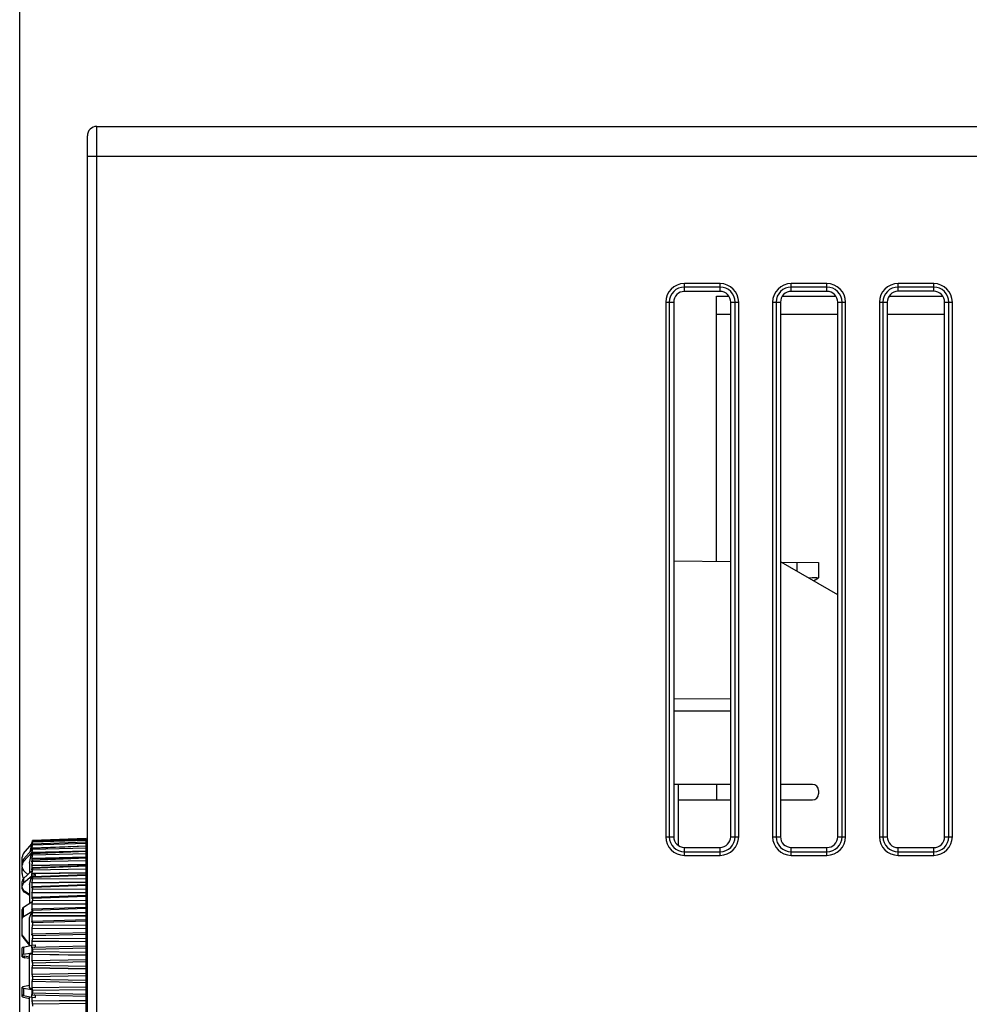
# Model space of a CAD drawing. Header units: millimetres. Extents: x 0 to 2125, y 1 to 1486.
# Tile 51 of 55: x 649 to 729, y 1242 to 1325. Entities that reach past the tile are written whole.
import ezdxf

# ---------------------------------------------------------------- set-up
doc = ezdxf.new("R2010")
doc.units = ezdxf.units.MM
doc.header["$LTSCALE"] = 77.505185
doc.header["$PDMODE"] = 3
doc.header["$PDSIZE"] = 0.3125
doc.layers.get('0').update_dxf_attribs({"linetype": 'CONTINUOUS'})
doc.layers.get('Defpoints').update_dxf_attribs({"linetype": 'CONTINUOUS'})
doc.styles.get("Standard").update_dxf_attribs({"font": 'arial.ttf'})
doc.dimstyles.new('DIMSTYLE_1', dxfattribs={"dimtxt": 10, "dimasz": 3, "dimexe": 1.5, "dimexo": 3, "dimgap": 2.5, "dimtad": 1, "dimdec": 1, "dimlfac": 1.25, "dimzin": 0, "dimdsep": 46, "dimtxsty": 'Standard', "dimblk": '_FILLED', "dimblk1": '_FILLED', "dimblk2": '_FILLED', "dimcen": 0.09, "dimadec": 1, "dimazin": 0, "dimtp": 0.1, "dimtm": 0.1, "dimtfac": 1, "dimtdec": 1, "dimtofl": 0, "dimtmove": 0, "dimatfit": 3, "dimldrblk": '_FILLED', "dimfxl": 1, "dimtolj": 1, "dimtzin": 0, "dimarcsym": 0})
doc.dimstyles.get("Standard").update_dxf_attribs({"dimtxt": 3, "dimasz": 3, "dimexe": 1.5, "dimexo": 3, "dimtad": 1, "dimdec": 1, "dimzin": 0, "dimdsep": 46, "dimtxsty": 'Standard', "dimblk": '_FILLED', "dimblk1": '_FILLED', "dimblk2": '_FILLED', "dimcen": 0.09, "dimadec": 1, "dimazin": 0, "dimtol": 1, "dimtp": 0.1, "dimtm": 0.1, "dimtfac": 1, "dimtdec": 1, "dimtofl": 0, "dimtmove": 0, "dimatfit": 3, "dimldrblk": '_FILLED', "dimfxl": 1, "dimtolj": 1, "dimtzin": 0, "dimarcsym": 0})

# ---------------------------------------------------------------- blocks, each defined once
blk = doc.blocks.new('_FILLED')
at = {"color": 0, "linetype": 'ByBlock'}
blk.add_solid([(0, 0), (-1, 0.25), (-1, -0.25)], dxfattribs=at)
blk = doc.blocks.new('*D5')
at = {"color": 0, "linetype": 'Continuous', "lineweight": -2, "transparency": 16777216}
for p, q in [((649.451, 1228.537), (649.451, 1365.577)), ((949.451, 1348.327), (949.451, 1365.577)), ((946.451, 1364.077), (652.451, 1364.077))]:
    blk.add_line(p, q, dxfattribs=at)
at = {"layer": 'Defpoints', "color": 0, "linetype": 'Continuous', "transparency": 16777216}
for p in [(649.451, 1364.077), (949.451, 1345.327), (649.451, 1225.537)]:
    blk.add_point(p, dxfattribs=at)
at = {"color": 0, "linetype": 'Continuous', "lineweight": -2, "transparency": 16777216, "xscale": 3, "yscale": 3, "zscale": 3, "rotation": 180}
blk.add_blockref('_FILLED', (649.451, 1364.077), dxfattribs=at)
at = {"color": 0, "linetype": 'Continuous', "lineweight": -2, "transparency": 16777216, "xscale": 3, "yscale": 3, "zscale": 3}
blk.add_blockref('_FILLED', (949.451, 1364.077), dxfattribs=at)
at = {"color": 0, "linetype": 'Continuous', "transparency": 16777216, "insert": (799.683, 1379.91), "char_height": 10, "width": 10.07435, "attachment_point": 2, "line_spacing_factor": 0.9}
blk.add_mtext('\\A1;D', dxfattribs=at)
blk = doc.blocks.new('*D7')
at = {"color": 0, "lineweight": -2, "transparency": 16777216}
for p, q in [((649.451, 1228.537), (649.451, 1398.133)), ((949.451, 1348.327), (949.451, 1398.133)), ((652.451, 1396.633), (782.715, 1396.633)), ((946.451, 1396.633), (816.187, 1396.633))]:
    blk.add_line(p, q, dxfattribs=at)
at = {"layer": 'Defpoints', "color": 0, "transparency": 16777216}
for p in [(649.451, 1396.633), (949.451, 1345.327), (649.451, 1225.537)]:
    blk.add_point(p, dxfattribs=at)
at = {"color": 0, "lineweight": -2, "transparency": 16777216, "xscale": 3, "yscale": 3, "zscale": 3, "rotation": 180}
blk.add_blockref('_FILLED', (649.451, 1396.633), dxfattribs=at)
at = {"color": 0, "lineweight": -2, "transparency": 16777216, "xscale": 3, "yscale": 3, "zscale": 3}
blk.add_blockref('_FILLED', (949.451, 1396.633), dxfattribs=at)
at = {"color": 0, "transparency": 16777216, "insert": (799.451, 1396.633), "char_height": 3, "attachment_point": 5}
blk.add_mtext('\\A1;300.0000±0.1000', dxfattribs=at)

msp = doc.modelspace()

# ---------------------------------------------------------------- linework, layer by layer
at = {"linetype": 'Continuous'}
for p, q in [((655.95107, 1229.4345), (655.95107, 1316.32716)), ((655.95107, 1316.32716), (817.65107, 1316.32716)), ((655.15107, 1229.44479), (655.15107, 1315.52716)), ((655.15107, 1313.82716), (817.65107, 1313.82716)), ((705.45107, 1302.43098), (705.45107, 1303.09954)), ((708.45107, 1303.09954), (705.45107, 1303.09954)), ((708.45107, 1302.80177), (705.45107, 1302.80177)), ((708.45107, 1302.43355), (705.45107, 1302.43098)), ((708.45107, 1302.43355), (708.45107, 1303.09954)), ((714.45107, 1302.43869), (714.45107, 1303.09954)), ((717.45107, 1303.09954), (714.45107, 1303.09954)), ((717.45107, 1302.80177), (714.45107, 1302.80177)), ((717.45107, 1302.44127), (714.45107, 1302.43869)), ((717.45107, 1302.44127), (717.45107, 1303.09954)), ((723.45107, 1302.44641), (723.45107, 1303.09954)), ((726.45107, 1303.09954), (723.45107, 1303.09954)), ((726.45107, 1302.80177), (723.45107, 1302.80177)), ((726.45107, 1302.44898), (723.45107, 1302.44641)), ((726.45107, 1302.44898), (726.45107, 1303.09954)), ((708.15107, 1279.69082), (708.15107, 1302.02716)), ((708.15107, 1302.02716), (709.19006, 1302.02716)), ((713.70673, 1302.02716), (718.20061, 1302.02716)), ((722.6962, 1302.02716), (727.21116, 1302.02716)), ((703.87869, 1301.52716), (703.87869, 1256.52716)), ((703.87869, 1301.52716), (704.54802, 1301.52716)), ((704.17646, 1301.52716), (704.17646, 1256.52716)), ((704.54802, 1301.52716), (704.54802, 1256.52716)), ((709.35824, 1256.52716), (709.35824, 1301.52716)), ((709.35824, 1301.52716), (710.02345, 1301.52716)), ((709.72569, 1256.52716), (709.72569, 1301.52716)), ((710.02345, 1256.52716), (710.02345, 1301.52716)), ((712.87869, 1301.52716), (712.87869, 1256.52716)), ((712.87869, 1301.52716), (713.54032, 1301.52716)), ((713.17646, 1301.52716), (713.17646, 1256.52716)), ((713.54032, 1301.52716), (713.54032, 1256.52716)), ((718.36596, 1256.52716), (718.36596, 1301.52716)), ((718.36596, 1301.52716), (719.02345, 1301.52716)), ((718.72569, 1256.52716), (718.72569, 1301.52716)), ((719.02345, 1256.52716), (719.02345, 1301.52716)), ((721.87869, 1301.52716), (721.87869, 1256.52716)), ((721.87869, 1301.52716), (722.53261, 1301.52716)), ((722.17646, 1301.52716), (722.17646, 1256.52716)), ((722.53261, 1301.52716), (722.53261, 1256.52716)), ((727.37368, 1256.52716), (727.37368, 1301.52716)), ((727.37368, 1301.52716), (728.02345, 1301.52716)), ((727.72569, 1256.52716), (727.72569, 1301.52716)), ((728.02345, 1256.52716), (728.02345, 1301.52716)), ((708.15107, 1300.52716), (709.35824, 1300.52716)), ((713.54032, 1300.52716), (718.36596, 1300.52716)), ((722.53261, 1300.52716), (727.37368, 1300.52716)), ((709.35824, 1279.68028), (704.54802, 1279.72226)), ((713.54032, 1279.64378), (716.75107, 1279.61576)), ((718.36596, 1276.8854), (713.58904, 1279.64336)), ((714.92538, 1279.6317), (714.92538, 1278.87182)), ((716.75107, 1279.61576), (716.75107, 1278.31043)), ((716.22558, 1278.30819), (715.92396, 1278.30692)), ((716.32868, 1278.06163), (716.75107, 1278.31043)), ((704.54802, 1268.17221), (709.35824, 1268.14702)), ((709.35824, 1267.1073), (704.54802, 1267.08211)), ((709.35824, 1260.92716), (704.54802, 1260.92716)), ((704.95107, 1259.62716), (704.95107, 1260.92716)), ((708.15107, 1260.92716), (708.15107, 1259.62716)), ((716.25107, 1260.92716), (713.54032, 1260.92716)), ((716.75107, 1260.42716), (716.75107, 1260.12716)), ((704.95107, 1255.79314), (704.95107, 1259.62716)), ((704.95107, 1259.62716), (709.35824, 1259.62716)), ((713.54032, 1259.62716), (716.25107, 1259.62716)), ((650.47213, 1255.93239), (650.47989, 1255.96863)), ((650.48855, 1255.98311), (650.47739, 1255.93127)), ((650.47989, 1255.96863), (650.48855, 1256.00908)), ((650.50233, 1256.07323), (650.48855, 1256.00908)), ((650.48855, 1255.98311), (650.50055, 1255.98351)), ((655.05104, 1256.06556), (650.53196, 1255.89192)), ((650.53324, 1256.10917), (650.53281, 1256.11112)), ((655.05104, 1256.27909), (650.53282, 1256.11114)), ((655.05104, 1256.37264), (650.53321, 1256.21219)), ((655.05104, 1256.37256), (650.53324, 1256.21206)), ((650.53324, 1256.20373), (655.05104, 1256.35628)), ((655.05104, 1256.27732), (650.53324, 1256.10917)), ((650.53324, 1256.08144), (655.05104, 1256.22317)), ((650.53324, 1256.21206), (650.53324, 1256.20373)), ((650.53324, 1256.10917), (650.53324, 1256.08144)), ((655.05104, 1256.05992), (650.53324, 1255.88595)), ((650.53324, 1255.83914), (655.05104, 1255.96848)), ((655.05104, 1233.88171), (655.05104, 1256.37256)), ((703.87869, 1256.52716), (704.54802, 1256.52716)), ((709.35824, 1256.52716), (710.02345, 1256.52716)), ((712.87869, 1256.52716), (713.54032, 1256.52716)), ((718.36596, 1256.52716), (719.02345, 1256.52716)), ((721.87869, 1256.52716), (722.53261, 1256.52716)), ((727.37368, 1256.52716), (728.02345, 1256.52716)), ((649.78402, 1255.11207), (650.47366, 1255.93411)), ((649.78402, 1254.63442), (650.47062, 1255.41346)), ((649.78402, 1254.43076), (650.47205, 1255.19533)), ((650.32737, 1255.25092), (650.41365, 1255.65388)), ((650.41365, 1255.65388), (650.43259, 1255.7423)), ((650.42797, 1255.00196), (650.47205, 1255.19533)), ((650.43259, 1255.7423), (650.45403, 1255.84242)), ((650.45403, 1255.84242), (650.47366, 1255.93411)), ((650.46847, 1255.41105), (650.4685, 1255.43244)), ((650.4685, 1255.43244), (650.46876, 1255.46551)), ((650.46873, 1255.73068), (650.46925, 1255.75423)), ((650.46876, 1255.46551), (650.46925, 1255.49857)), ((650.47739, 1255.93127), (650.46925, 1255.89346)), ((650.46925, 1255.83916), (650.48855, 1255.92887)), ((650.48102, 1255.89384), (650.46925, 1255.89346)), ((650.4789, 1255.79832), (650.46925, 1255.75423)), ((650.49415, 1255.755), (650.46925, 1255.75423)), ((650.46925, 1255.64197), (650.48855, 1255.73032)), ((650.48855, 1255.58438), (650.46925, 1255.49857)), ((650.50945, 1255.4997), (650.46925, 1255.49857)), ((650.48855, 1255.21175), (650.46925, 1255.12929)), ((651.957, 1255.16653), (650.46925, 1255.12929)), ((650.47062, 1255.41346), (650.48857, 1255.41367)), ((650.47068, 1255.33609), (650.47062, 1255.41346)), ((650.47071, 1255.33609), (650.48723, 1255.40973)), ((650.48855, 1255.84244), (650.4789, 1255.79832)), ((650.48723, 1255.40973), (650.48855, 1255.4156)), ((650.48855, 1255.84244), (650.51536, 1255.84329)), ((650.48855, 1255.58438), (650.52983, 1255.58557)), ((650.48855, 1255.21175), (655.05104, 1255.32899)), ((655.05104, 1255.28915), (650.52892, 1255.10983)), ((650.52983, 1255.58557), (653.25198, 1255.66382)), ((655.05104, 1255.73437), (650.53066, 1255.55692)), ((650.53324, 1255.54487), (650.53066, 1255.55691)), ((650.53324, 1255.88595), (650.53196, 1255.89192)), ((650.53324, 1255.88595), (650.53324, 1255.83914)), ((655.05104, 1255.72274), (650.53324, 1255.54487)), ((650.53324, 1255.47948), (655.05104, 1255.59501)), ((650.53324, 1255.54487), (650.53324, 1255.47948)), ((655.05104, 1255.26947), (650.53324, 1255.08964)), ((705.45107, 1254.95478), (705.45107, 1255.62334)), ((705.45107, 1255.62334), (708.45107, 1255.62077)), ((705.45107, 1255.25254), (708.45107, 1255.25254)), ((708.45107, 1254.95478), (708.45107, 1255.62077)), ((714.45107, 1254.95478), (714.45107, 1255.61562)), ((714.45107, 1255.61562), (717.45107, 1255.61305)), ((714.45107, 1255.25254), (717.45107, 1255.25254)), ((717.45107, 1254.95478), (717.45107, 1255.61305)), ((723.45107, 1254.95478), (723.45107, 1255.60791)), ((723.45107, 1255.60791), (726.45107, 1255.60534)), ((723.45107, 1255.25254), (726.45107, 1255.25254)), ((726.45107, 1254.95478), (726.45107, 1255.60534)), ((649.66704, 1254.15603), (649.66704, 1254.79065)), ((649.78402, 1254.63442), (649.78402, 1254.43076)), ((650.26704, 1254.29604), (650.42797, 1255.00196)), ((650.26704, 1254.29604), (650.26704, 1253.47032)), ((650.46925, 1254.90543), (650.48855, 1254.98815)), ((655.05104, 1254.75012), (650.46925, 1254.65041)), ((650.48855, 1254.72862), (650.46925, 1254.65041)), ((650.46925, 1254.37413), (650.48855, 1254.45267)), ((650.48855, 1254.72862), (655.05104, 1254.8308)), ((655.05104, 1254.73479), (650.52676, 1254.55554)), ((650.53324, 1255.00639), (655.05104, 1255.10685)), ((650.53324, 1255.08964), (650.53324, 1255.00639)), ((655.05104, 1254.70508), (650.53324, 1254.52527)), ((650.53324, 1254.52527), (650.53324, 1254.42507)), ((650.53324, 1254.42507), (655.05104, 1254.50936)), ((705.45107, 1254.95478), (708.45107, 1254.95478)), ((714.45107, 1254.95478), (717.45107, 1254.95478)), ((723.45107, 1254.95478), (726.45107, 1254.95478)), ((649.66704, 1253.9551), (649.66704, 1254.12929)), ((649.66704, 1253.43665), (649.66704, 1253.9016)), ((649.78402, 1253.01581), (650.47205, 1253.66322)), ((650.14296, 1253.35356), (649.84565, 1253.59211)), ((655.05104, 1254.15084), (650.46925, 1254.0672)), ((650.48855, 1254.1403), (650.46925, 1254.0672)), ((650.46925, 1253.74152), (650.48855, 1253.81501)), ((650.48855, 1254.1403), (655.05104, 1254.22629)), ((650.48855, 1253.45324), (655.05104, 1253.52209)), ((655.05104, 1254.07735), (650.5242, 1253.90012)), ((655.05104, 1254.03575), (650.53324, 1253.85792)), ((650.53324, 1253.85792), (650.53324, 1253.74187)), ((650.53324, 1253.74187), (655.05104, 1253.80907)), ((649.66704, 1252.14477), (649.66704, 1252.76545)), ((649.78402, 1252.62844), (650.47062, 1253.24396)), ((649.78402, 1253.01581), (649.78402, 1252.62844)), ((650.26704, 1252.51209), (650.41201, 1253.03054)), ((650.41201, 1253.03054), (650.43095, 1253.09828)), ((650.43095, 1253.09828), (650.46849, 1253.23251)), ((650.46849, 1253.23251), (650.77027, 1253.23365)), ((650.4685, 1253.15984), (650.46849, 1253.23251)), ((650.46925, 1253.01453), (650.48718, 1253.07737)), ((650.48855, 1252.67494), (650.46925, 1252.61439)), ((655.05104, 1252.66333), (650.46925, 1252.61439)), ((650.47062, 1253.24396), (650.47068, 1253.39112)), ((650.47062, 1253.24396), (650.77027, 1253.23729)), ((650.48855, 1253.45324), (650.47071, 1253.39112)), ((650.47071, 1253.39112), (650.66761, 1253.38893)), ((650.48718, 1253.07737), (650.48855, 1253.08217)), ((650.48855, 1252.67494), (655.05104, 1252.72592)), ((655.05104, 1253.32405), (650.52127, 1253.15077)), ((655.05104, 1253.26882), (650.53324, 1253.09492)), ((650.53324, 1253.09492), (650.53324, 1252.96429)), ((650.53324, 1252.96429), (655.05104, 1253.01366)), ((655.05104, 1253.45269), (650.66761, 1253.38893)), ((650.66761, 1253.38893), (650.77027, 1253.32349)), ((650.77027, 1253.23365), (650.77027, 1253.32349)), ((649.84565, 1251.8492), (649.84565, 1251.94152)), ((650.26704, 1251.65956), (649.84565, 1251.94152)), ((650.26704, 1251.57052), (649.84565, 1251.8492)), ((650.26704, 1252.51209), (650.26704, 1250.88119)), ((650.46925, 1252.20112), (650.48855, 1252.26217)), ((650.48855, 1251.81396), (650.46925, 1251.76071)), ((650.48855, 1251.81396), (655.05104, 1251.84649)), ((655.05104, 1252.48312), (650.518, 1252.31569)), ((655.05104, 1252.41268), (650.53324, 1252.24462)), ((650.53324, 1252.24462), (650.53324, 1252.10085)), ((650.53324, 1252.10085), (655.05104, 1252.13185)), ((650.47366, 1251.01214), (649.78402, 1250.57504)), ((650.46925, 1251.31022), (650.46892, 1251.36391)), ((655.05104, 1251.7914), (650.46925, 1251.76071)), ((650.46925, 1251.31022), (650.48855, 1251.364)), ((655.05104, 1251.56379), (650.51443, 1251.40404)), ((655.05104, 1251.47673), (650.53324, 1251.31635)), ((650.53324, 1251.31635), (650.53324, 1251.161)), ((650.53324, 1251.161), (655.05104, 1251.17328)), ((655.05104, 1251.45421), (655.15107, 1251.4526)), ((649.66704, 1248.15978), (649.66704, 1250.40872)), ((649.78402, 1249.79202), (649.78402, 1250.57504)), ((650.47366, 1250.18759), (649.78402, 1249.79202)), ((650.26704, 1249.70503), (650.47366, 1250.18759)), ((655.05104, 1250.84645), (650.46925, 1250.83436)), ((650.47166, 1250.3573), (650.47134, 1250.39734)), ((650.47161, 1250.83433), (650.47166, 1250.84002)), ((650.48855, 1250.87971), (650.47166, 1250.84002)), ((650.47166, 1250.3573), (650.48855, 1250.3975)), ((650.48855, 1250.87971), (655.05104, 1250.89344)), ((655.05104, 1250.57614), (650.51059, 1250.42581)), ((655.05104, 1250.47121), (650.53324, 1250.32026)), ((650.53324, 1250.32026), (650.53324, 1250.15504)), ((650.53324, 1250.15504), (655.05104, 1250.14848)), ((650.26704, 1247.35497), (650.26704, 1249.70503)), ((650.46925, 1249.33567), (650.46904, 1249.37317)), ((650.48855, 1249.88244), (650.46925, 1249.84547)), ((655.05104, 1249.83884), (650.46925, 1249.84547)), ((650.46925, 1249.33567), (650.48855, 1249.37325)), ((650.48855, 1249.88244), (655.05104, 1249.87721)), ((655.05104, 1249.53097), (650.50652, 1249.39173)), ((655.05104, 1249.40713), (650.53324, 1249.26728)), ((650.48855, 1248.83306), (650.46925, 1248.80489)), ((655.05104, 1248.77961), (650.46925, 1248.80489)), ((650.48855, 1248.83306), (655.05104, 1248.80895)), ((650.53324, 1249.26728), (650.53324, 1249.094)), ((650.53324, 1249.094), (655.05104, 1249.06866)), ((649.70345, 1248.15849), (649.70345, 1248.06626)), ((649.70345, 1248.15849), (650.26704, 1247.4349)), ((649.70345, 1248.06626), (650.26704, 1247.36086)), ((650.46909, 1248.30241), (650.46904, 1248.31301)), ((650.46925, 1248.27367), (650.46909, 1248.30241)), ((650.46925, 1248.27367), (650.48855, 1248.30249)), ((650.48855, 1247.74309), (650.46925, 1247.72401)), ((655.05104, 1247.68037), (650.46925, 1247.72401)), ((650.50227, 1248.31314), (650.48855, 1248.30249)), ((650.48855, 1247.74309), (655.05104, 1247.70034)), ((655.05104, 1248.43975), (650.50227, 1248.31314)), ((655.05104, 1248.29617), (650.53324, 1248.16893)), ((650.53324, 1248.16893), (650.53324, 1247.98949)), ((650.53324, 1247.98949), (655.05104, 1247.94566)), ((649.66704, 1246.40583), (649.66704, 1247.17189)), ((649.78402, 1247.23412), (650.47062, 1247.4059)), ((649.78402, 1247.23412), (649.78402, 1246.63601)), ((650.47062, 1247.4059), (650.77027, 1247.4162)), ((650.47068, 1247.17869), (650.47062, 1247.4059)), ((650.47071, 1247.17869), (650.48855, 1247.19693)), ((650.49788, 1247.20183), (650.48855, 1247.19693)), ((655.05104, 1247.31442), (650.49788, 1247.20186)), ((655.05104, 1247.15048), (650.53324, 1247.03726)), ((650.53324, 1247.03726), (650.53324, 1246.85363)), ((650.53324, 1246.85363), (655.05104, 1246.79178)), ((650.66761, 1247.18207), (650.77027, 1247.2831)), ((650.77027, 1247.2831), (650.77027, 1247.4162)), ((649.78402, 1246.63601), (650.47205, 1246.76089)), ((649.84565, 1246.33603), (649.84565, 1246.47283)), ((650.26704, 1246.39431), (649.84565, 1246.47283)), ((650.26704, 1246.26277), (649.84565, 1246.33603)), ((650.26704, 1246.59461), (650.47205, 1246.76089)), ((650.26704, 1243.80779), (650.26704, 1246.59461)), ((650.46925, 1246.05826), (650.46919, 1246.0699)), ((650.48855, 1246.62445), (650.46925, 1246.61468)), ((655.05104, 1246.55315), (650.46925, 1246.61468)), ((650.46925, 1246.05826), (650.48855, 1246.0687)), ((650.48855, 1246.62445), (655.05104, 1246.56354)), ((650.4934, 1246.07), (650.48855, 1246.0687)), ((655.05104, 1246.16732), (650.4934, 1246.07006)), ((650.48855, 1245.48941), (650.46925, 1245.48906)), ((655.05104, 1245.4103), (650.46925, 1245.48906)), ((650.48855, 1245.48941), (655.05104, 1245.41101)), ((655.05104, 1245.98263), (650.53324, 1245.88466)), ((650.53324, 1245.88466), (650.53324, 1245.69884)), ((650.53324, 1245.69884), (655.05104, 1245.61966)), ((650.4692, 1244.34945), (650.46925, 1244.35947)), ((650.46925, 1244.92912), (650.48855, 1244.93015)), ((650.4789, 1244.35494), (650.46925, 1244.35947)), ((650.48855, 1244.3504), (650.4789, 1244.35494)), ((655.05104, 1245.01102), (650.48855, 1244.93015)), ((650.48855, 1244.3504), (650.49275, 1244.34943)), ((650.49275, 1244.34937), (655.05104, 1244.25442)), ((655.05104, 1244.8054), (650.53324, 1244.72377)), ((650.53324, 1244.72377), (650.53324, 1244.5378)), ((650.53324, 1244.5378), (655.05104, 1244.44214)), ((649.66704, 1243.08243), (649.66704, 1243.84849)), ((649.78402, 1243.7684), (649.78402, 1243.16868)), ((649.78402, 1243.7684), (650.47205, 1243.65584)), ((650.26704, 1243.99155), (649.84565, 1243.91829)), ((650.47205, 1243.65584), (650.26704, 1243.80779)), ((655.05104, 1243.86624), (650.46925, 1243.80216)), ((650.46925, 1243.80216), (650.48855, 1243.79376)), ((655.05104, 1243.85725), (650.48855, 1243.79376)), ((655.05104, 1243.6317), (650.53324, 1243.56729)), ((650.53324, 1243.56729), (650.53324, 1243.38321)), ((649.78402, 1243.16868), (650.47062, 1243.00908)), ((649.78402, 1243.0202), (650.26704, 1242.89935)), ((650.26704, 1240.68227), (650.26704, 1243.0564)), ((655.05104, 1242.73598), (650.46925, 1242.68971)), ((650.46925, 1242.68971), (650.48855, 1242.67197)), ((650.47062, 1243.00908), (650.47068, 1243.2369)), ((650.47062, 1243.00908), (650.77027, 1242.99876)), ((650.47963, 1243.22839), (650.47071, 1243.2369)), ((650.48855, 1243.2199), (650.47963, 1243.22839)), ((650.48855, 1243.2199), (650.49724, 1243.21565)), ((655.05104, 1242.71739), (650.48855, 1242.67197)), ((650.49724, 1243.21562), (655.05104, 1243.1052)), ((650.53324, 1243.38321), (655.05104, 1243.27213)), ((650.66761, 1243.23351), (650.77027, 1243.13221)), ((650.77027, 1242.99876), (650.77027, 1243.13221)), ((655.05104, 1242.47438), (650.53324, 1242.4279)), ((650.53324, 1242.4279), (650.53324, 1242.24773))]:
    msp.add_line(p, q, dxfattribs=at)
for centre, radius, start, end in [((655.95107, 1315.52716), 0.8, 90, 180), ((705.45107, 1301.52716), 1.57238, 90, 180), ((705.45107, 1301.52716), 1.27462, 90, 180), ((708.45107, 1301.52716), 1.57238, 0, 90), ((708.45107, 1301.52716), 1.27462, 0, 90), ((714.45107, 1301.52716), 1.57238, 90, 180), ((714.45107, 1301.52716), 1.27462, 90, 180), ((717.45107, 1301.52716), 1.57238, 0, 90), ((717.45107, 1301.52716), 1.27462, 0, 90), ((723.45107, 1301.52716), 1.57238, 90, 180), ((723.45107, 1301.52716), 1.27462, 90, 180), ((726.45107, 1301.52716), 1.57238, 0, 90), ((726.45107, 1301.52716), 1.27462, 0, 90), ((716.25107, 1260.42716), 0.5, 0, 90), ((716.25107, 1260.12716), 0.5, 270, 0), ((636.73696, 1258.94381), 14.0667, 347.8497687, 348.119432), ((666.0035, 1252.7521), 15.85295, 167.5264987, 167.907191), ((645.48227, 1256.94612), 5.12643, 348.3080379, 349.0212286), ((705.45107, 1256.52716), 1.57238, 180, 270), ((705.45107, 1256.52716), 1.27462, 180, 270), ((708.45107, 1256.52716), 1.57238, 270, 0), ((708.45107, 1256.52716), 1.27462, 270, 0), ((714.45107, 1256.52716), 1.57238, 180, 270), ((714.45107, 1256.52716), 1.27462, 180, 270), ((717.45107, 1256.52716), 1.57238, 270, 0), ((717.45107, 1256.52716), 1.27462, 270, 0), ((723.45107, 1256.52716), 1.57238, 180, 270), ((723.45107, 1256.52716), 1.27462, 180, 270), ((726.45107, 1256.52716), 1.57238, 270, 0), ((726.45107, 1256.52716), 1.27462, 270, 0), ((650.93977, 1255.86631), 0.47131, 176.6975662, 183.3024338), ((652.47724, 1255.69809), 2.00877, 179.0702988, 181.6008356), ((658.46851, 1255.01727), 8.00004, 179.1977208, 179.732322), ((654.55169, 1255.30457), 4.0811, 179.5559868, 181.5338046), ((644.91295, 1257.06211), 5.70744, 347.6609038, 348.3260085), ((654.48816, 1254.85664), 4.09392, 167.4023788, 167.6777665), ((658.45665, 1255.01733), 7.98818, 179.732377, 180.267623), ((662.64358, 1254.51224), 12.17511, 179.3497684, 180.2166857), ((658.45417, 1255.01733), 7.98571, 180.2676782, 180.8029189), ((662.63416, 1254.51225), 12.1657, 180.2168847, 180.6505217), ((667.38477, 1253.90434), 16.91631, 179.4483626, 180.1838386), ((667.37515, 1253.90435), 16.90668, 180.1839882, 180.5518268), ((665.91148, 1253.45117), 15.44089, 179.213121, 180.2225329), ((672.46929, 1253.20028), 22.00082, 180.1052978, 180.4837377), ((677.70383, 1252.40774), 27.23536, 179.5652473, 180.144894), ((677.69583, 1252.40776), 27.22736, 180.1449935, 180.4348427), ((682.82838, 1251.53546), 32.35991, 179.6011675, 180.303743), ((679.06161, 1250.59389), 28.59101, 179.1618112, 179.5067712), ((678.41528, 1250.59853), 27.94467, 179.5165272, 180.4125202), ((677.8754, 1250.59537), 27.40477, 180.4977584, 180.8526019), ((691.90744, 1249.59057), 41.43897, 179.6475588, 180.3005851), ((695.4624, 1248.53928), 44.99393, 179.661768, 180.2881339), ((698.14486, 1247.45058), 47.67639, 179.6714016, 180.0570256), ((686.71799, 1247.08602), 36.2474, 179.8534885, 180.5139353), ((699.83456, 1246.33647), 49.36609, 179.6770974, 180.3093891), ((700.46025, 1245.20909), 49.99178, 179.6791265, 180.3208735), ((699.99248, 1244.08081), 49.52402, 179.6892012, 180.3223871), ((686.91898, 1243.32981), 36.44839, 179.4874878, 180.1460926), ((698.45348, 1242.96402), 47.98501, 179.9431579, 180.32754)]:
    msp.add_arc(centre, radius, start, end, dxfattribs=at)
for centre, major_axis, ratio, start_param, end_param in [((705.45185, 1301.52716), (0.90382, 0), 0.99999963, 1.57165354, 3.14159265), ((708.45185, 1301.52716), (0.90639, 0), 0.99999963, 0, 1.57165354), ((714.45185, 1301.52716), (0.91154, 0), 0.99999963, 1.57165354, 3.14159265), ((717.45185, 1301.52716), (0.91411, 0), 0.99999963, 0, 1.57165354), ((723.45186, 1301.52716), (0.91925, 0), 0.99999963, 1.57165354, 3.14159265), ((726.45186, 1301.52716), (0.92182, 0), 0.99999963, 0, 1.57165354), ((705.45185, 1256.52716), (0.90382, 0), 0.99999963, -3.14159265, -1.57165354), ((708.45185, 1256.52716), (0.90639, 0), 0.99999963, -1.57165354, 0), ((714.45185, 1256.52716), (0.91154, 0), 0.99999963, 3.14159265, 4.71153177), ((717.45185, 1256.52716), (0.91411, 0), 0.99999963, -1.57165354, 0), ((723.45186, 1256.52716), (0.91925, 0), 0.99999963, 3.14159265, 4.71153177), ((726.45186, 1256.52716), (0.92182, 0), 0.99999963, -1.57165354, 0), ((650.16704, 1254.79079), (0.37219, 0.33396), 0.9997333, 1.71227903, 2.41041073), ((650.16704, 1254.33606), (0.49765, 0.0514), 0.94112583, 2.34655335, 3.04468505), ((650.16704, 1254.12344), (0.49765, -0.0514), 0.94112583, 2.54036856, 3.23850026), ((650.16704, 1253.94925), (0.49765, -0.0514), 0.94112583, -3.04468505, -2.17202042), ((656.55104, 1253.63441), (1.25453, -0.82234), 0.99992773, -2.48690534, -2.21067924), ((650.66704, 1253.43691), (0.74439, 0.66793), 0.9997333, 8.69359604, 9.14777036), ((650.16704, 1252.77657), (0.49956, 0.02734), 0.76996605, 2.40134769, 3.09947939), ((650.16704, 1252.37215), (0.49956, -0.02734), 0.76996605, 2.48557422, 3.18370592), ((650.16704, 1252.22964), (0.49956, -0.02734), 0.76996605, -3.09947939, -2.22681476), ((650.16704, 1252.13345), (0.49958, -0.02685), 0.76021589, -3.10075272, -2.2280881), ((650.16704, 1250.42377), (0.4999, 0.02024), 0.50594497, 2.42298076, 3.12111246), ((650.16704, 1249.61768), (0.4999, -0.02024), 0.50594497, 2.46394114, 3.16207284), ((650.16704, 1248.23941), (0.4999, -0.02024), 0.50594497, -3.12111246, -2.73714003), ((650.16704, 1248.14459), (0.4999, -0.02006), 0.49280875, -3.12181761, -2.73784517), ((650.16704, 1247.18906), (0.49999, 0.01775), 0.18090065, 2.43703788, 3.13516958), ((650.16704, 1246.56464), (0.49999, -0.01775), 0.18090065, 2.44988403, 3.14801573), ((650.16704, 1246.53116), (0.49999, -0.01775), 0.18090065, -3.13516958, -2.26250495), ((650.16704, 1246.38861), (0.49999, -0.01771), 0.16596272, -3.13571567, -2.26305105), ((650.16704, 1243.86571), (0.49999, 0.01771), 0.16596272, 2.26305105, 3.13571567), ((650.16704, 1243.83499), (0.49999, 0.01771), 0.16596272, 3.13571567, 3.83384737), ((650.16704, 1243.2089), (0.49999, -0.01771), 0.16596272, -3.13571567, -2.43758397), ((650.16704, 1243.09874), (0.49999, -0.01775), 0.18090065, 8.74510825, 9.43120104), ((650.16704, 1243.06525), (0.49999, -0.01775), 0.18090065, -3.13516958, -2.43703788)]:
    msp.add_ellipse(centre, major_axis=major_axis, ratio=ratio, start_param=start_param, end_param=end_param, dxfattribs=at)
for points, knots in [([(716.75107, 1278.31043), (716.75107, 1278.32189), (716.67807, 1278.29456), (716.60384, 1278.31963), (716.42522, 1278.30436), (716.30016, 1278.3085), (716.22558, 1278.30819)], [0, 0, 0, 0, 0.06543264, 0.25880166, 0.57423761, 1, 1, 1, 1]), ([(650.52424, 1256.0842), (650.52173, 1256.07457), (650.50907, 1256.02297), (650.49763, 1255.97108), (650.48855, 1255.92887)], [0, 0, 0, 0, 0.18729665, 1, 1, 1, 1]), ([(650.50233, 1256.04786), (650.50552, 1256.06299), (650.51535, 1256.11037), (650.52518, 1256.15775), (650.53108, 1256.19015)], [0, 0, 0, 0, 0.31954807, 1, 1, 1, 1]), ([(650.51488, 1255.96981), (650.51964, 1255.99442), (650.52567, 1256.03151), (650.53324, 1256.06879), (650.53324, 1256.08144)], [0, 0, 0, 0, 0.66455901, 1, 1, 1, 1]), ([(650.53108, 1256.19015), (650.5314, 1256.1919), (650.53212, 1256.19642), (650.53324, 1256.20092), (650.53324, 1256.20373)], [0, 0, 0, 0, 0.38900664, 1, 1, 1, 1]), ([(650.48855, 1255.58438), (650.50018, 1255.63608), (650.51517, 1255.70864), (650.52859, 1255.79375), (650.53324, 1255.82685), (650.53324, 1255.83914)], [0, 0, 0, 0, 0.61424249, 0.85755007, 1, 1, 1, 1]), ([(650.48855, 1255.21175), (650.50067, 1255.26352), (650.51572, 1255.33796), (650.52905, 1255.42747), (650.53324, 1255.46474), (650.53324, 1255.47948)], [0, 0, 0, 0, 0.58717865, 0.83726844, 1, 1, 1, 1]), ([(650.50233, 1255.47363), (650.50119, 1255.46909), (650.49639, 1255.4498), (650.49188, 1255.43043), (650.48855, 1255.4156)], [0, 0, 0, 0, 0.23529693, 1, 1, 1, 1]), ([(650.51488, 1255.84159), (650.51314, 1255.835), (650.50533, 1255.80443), (650.49819, 1255.77368), (650.4928, 1255.74953)], [0, 0, 0, 0, 0.21589556, 1, 1, 1, 1]), ([(650.51488, 1255.5196), (650.51387, 1255.51625), (650.50942, 1255.501), (650.50537, 1255.48564), (650.50233, 1255.47363)], [0, 0, 0, 0, 0.22013398, 1, 1, 1, 1]), ([(650.52474, 1255.87603), (650.52399, 1255.87372), (650.52045, 1255.86231), (650.5173, 1255.85079), (650.51488, 1255.84159)], [0, 0, 0, 0, 0.20335644, 1, 1, 1, 1]), ([(650.53066, 1255.55692), (650.52943, 1255.55688), (650.5269, 1255.55286), (650.52149, 1255.54137), (650.51768, 1255.52891), (650.51488, 1255.5196)], [0, 0, 0, 0, 0.09037107, 0.28752773, 1, 1, 1, 1]), ([(650.53196, 1255.89191), (650.53031, 1255.89186), (650.52818, 1255.88429), (650.52604, 1255.88002), (650.52474, 1255.87603)], [0, 0, 0, 0, 0.28284885, 1, 1, 1, 1]), ([(650.51488, 1255.08374), (650.51272, 1255.07765), (650.5026, 1255.04617), (650.49459, 1255.01405), (650.48855, 1254.98815)], [0, 0, 0, 0, 0.19548192, 1, 1, 1, 1]), ([(650.48855, 1254.72862), (650.5012, 1254.77989), (650.51853, 1254.87202), (650.53324, 1254.96532), (650.53324, 1255.00639)], [0, 0, 0, 0, 0.56248196, 1, 1, 1, 1]), ([(650.52676, 1254.55554), (650.52332, 1254.5554), (650.51684, 1254.54338), (650.50876, 1254.52459), (650.49854, 1254.49153), (650.49201, 1254.46675), (650.48855, 1254.45267)], [0, 0, 0, 0, 0.09303216, 0.29841574, 0.60774169, 1, 1, 1, 1]), ([(650.48855, 1254.1403), (650.50179, 1254.19046), (650.51977, 1254.28497), (650.53324, 1254.38073), (650.53324, 1254.42507)], [0, 0, 0, 0, 0.53917094, 1, 1, 1, 1]), ([(650.52892, 1255.10983), (650.52591, 1255.10971), (650.52072, 1255.09811), (650.51721, 1255.09031), (650.51488, 1255.08374)], [0, 0, 0, 0, 0.30176605, 1, 1, 1, 1]), ([(650.53324, 1254.52527), (650.53324, 1254.53285), (650.53358, 1254.5412), (650.52975, 1254.55565), (650.52676, 1254.55554)], [0, 0, 0, 0, 0.71703761, 1, 1, 1, 1]), ([(650.53324, 1255.08964), (650.53324, 1255.09471), (650.53349, 1255.10028), (650.53091, 1255.10991), (650.52892, 1255.10983)], [0, 0, 0, 0, 0.71758458, 1, 1, 1, 1]), ([(650.5242, 1253.90012), (650.52107, 1253.89999), (650.51439, 1253.8909), (650.50694, 1253.87468), (650.49748, 1253.84757), (650.49165, 1253.82681), (650.48855, 1253.81501)], [0, 0, 0, 0, 0.10016451, 0.30403588, 0.60938199, 1, 1, 1, 1]), ([(650.48855, 1253.45324), (650.50246, 1253.50167), (650.52085, 1253.59759), (650.53324, 1253.69475), (650.53324, 1253.74187)], [0, 0, 0, 0, 0.51680617, 1, 1, 1, 1]), ([(650.53324, 1253.85792), (650.53324, 1253.86848), (650.53363, 1253.88006), (650.52838, 1253.9003), (650.5242, 1253.90012)], [0, 0, 0, 0, 0.71599542, 1, 1, 1, 1]), ([(650.52127, 1253.15076), (650.51846, 1253.15064), (650.512, 1253.14401), (650.50062, 1253.1218), (650.49342, 1253.09925), (650.48855, 1253.08217)], [0, 0, 0, 0, 0.10908723, 0.31236369, 1, 1, 1, 1]), ([(650.48855, 1252.67494), (650.50325, 1252.72106), (650.5218, 1252.81743), (650.53324, 1252.9149), (650.53324, 1252.96429)], [0, 0, 0, 0, 0.49490332, 1, 1, 1, 1]), ([(650.53324, 1253.09492), (650.53324, 1253.10885), (650.53361, 1253.12414), (650.52683, 1253.15098), (650.52127, 1253.15076)], [0, 0, 0, 0, 0.71450159, 1, 1, 1, 1]), ([(650.518, 1252.31568), (650.51141, 1252.31545), (650.49915, 1252.29264), (650.49281, 1252.27563), (650.48855, 1252.26217)], [0, 0, 0, 0, 0.31850529, 1, 1, 1, 1]), ([(650.48855, 1251.81396), (650.50419, 1251.85711), (650.5226, 1251.95306), (650.53324, 1252.04972), (650.53324, 1252.10085)], [0, 0, 0, 0, 0.4730199, 1, 1, 1, 1]), ([(650.53324, 1252.24462), (650.53324, 1252.26229), (650.53348, 1252.2817), (650.52513, 1252.31593), (650.518, 1252.31568)], [0, 0, 0, 0, 0.71252341, 1, 1, 1, 1]), ([(650.51443, 1251.40404), (650.50902, 1251.40385), (650.49759, 1251.388), (650.49221, 1251.37418), (650.48855, 1251.364)], [0, 0, 0, 0, 0.33353089, 1, 1, 1, 1]), ([(650.48855, 1250.87971), (650.49578, 1250.8967), (650.50776, 1250.93822), (650.5259, 1251.03173), (650.53324, 1251.10869), (650.53324, 1251.161)], [0, 0, 0, 0, 0.19373001, 0.45109101, 1, 1, 1, 1]), ([(650.53324, 1251.31635), (650.53324, 1251.33806), (650.53157, 1251.36638), (650.52529, 1251.39604), (650.51763, 1251.40415), (650.51443, 1251.40404)], [0, 0, 0, 0, 0.7012029, 0.89671287, 1, 1, 1, 1]), ([(650.51059, 1250.42581), (650.50626, 1250.42567), (650.49636, 1250.41547), (650.49162, 1250.40481), (650.48855, 1250.3975)], [0, 0, 0, 0, 0.35368469, 1, 1, 1, 1]), ([(650.48855, 1249.88244), (650.49615, 1249.89698), (650.50813, 1249.93515), (650.52658, 1250.02572), (650.53324, 1250.10211), (650.53324, 1250.15504)], [0, 0, 0, 0, 0.17727144, 0.42813288, 1, 1, 1, 1]), ([(650.53324, 1250.32026), (650.53324, 1250.34628), (650.53111, 1250.38044), (650.52353, 1250.41588), (650.51443, 1250.42594), (650.51059, 1250.42581)], [0, 0, 0, 0, 0.69890603, 0.89675351, 1, 1, 1, 1]), ([(650.50652, 1249.39173), (650.50501, 1249.39169), (650.49637, 1249.38857), (650.49189, 1249.37976), (650.48855, 1249.37325)], [0, 0, 0, 0, 0.17107529, 1, 1, 1, 1]), ([(650.53324, 1249.26728), (650.53324, 1249.2978), (650.53057, 1249.33815), (650.52162, 1249.37962), (650.51105, 1249.39187), (650.50652, 1249.39173)], [0, 0, 0, 0, 0.69621109, 0.89676077, 1, 1, 1, 1]), ([(650.48855, 1248.83306), (650.49659, 1248.8448), (650.50852, 1248.87942), (650.52732, 1248.96592), (650.53324, 1249.04103), (650.53324, 1249.094)], [0, 0, 0, 0, 0.16012139, 0.40396322, 1, 1, 1, 1]), ([(650.48855, 1247.74309), (650.49708, 1247.75151), (650.50898, 1247.78267), (650.52205, 1247.83776), (650.53088, 1247.91003), (650.53324, 1247.96244), (650.53324, 1247.98949)], [0, 0, 0, 0, 0.14206931, 0.37796165, 0.67927298, 1, 1, 1, 1]), ([(650.53324, 1248.16893), (650.53324, 1248.20409), (650.52994, 1248.25095), (650.51954, 1248.29856), (650.50751, 1248.3133), (650.50227, 1248.31314)], [0, 0, 0, 0, 0.69307771, 0.89667477, 1, 1, 1, 1]), ([(650.48855, 1246.62445), (650.49726, 1246.62886), (650.50981, 1246.65702), (650.52224, 1246.70568), (650.53106, 1246.77539), (650.53324, 1246.82656), (650.53324, 1246.85363)], [0, 0, 0, 0, 0.12346089, 0.35031383, 0.65774307, 1, 1, 1, 1]), ([(650.53324, 1247.03726), (650.53324, 1247.07712), (650.52923, 1247.13072), (650.51729, 1247.18452), (650.50386, 1247.202), (650.49788, 1247.20185)], [0, 0, 0, 0, 0.68949616, 0.89647403, 1, 1, 1, 1]), ([(650.53324, 1245.88466), (650.53324, 1245.90902), (650.5319, 1245.95336), (650.52327, 1246.0123), (650.51488, 1246.04966), (650.50015, 1246.07018), (650.4934, 1246.07005)], [0, 0, 0, 0, 0.37441505, 0.68570776, 0.89624547, 1, 1, 1, 1]), ([(650.48855, 1245.48941), (650.49627, 1245.48955), (650.51188, 1245.51412), (650.52182, 1245.55625), (650.53149, 1245.62271), (650.53324, 1245.67207), (650.53324, 1245.69884)], [0, 0, 0, 0, 0.10536311, 0.32122925, 0.63443269, 1, 1, 1, 1]), ([(650.53324, 1244.72377), (650.53324, 1244.75048), (650.53159, 1244.79955), (650.52168, 1244.86538), (650.51232, 1244.90678), (650.49599, 1244.93054), (650.48855, 1244.93015)], [0, 0, 0, 0, 0.36903148, 0.68297025, 0.89704178, 1, 1, 1, 1]), ([(650.49275, 1244.34937), (650.49479, 1244.34933), (650.50733, 1244.35415), (650.51148, 1244.36848), (650.51488, 1244.37855)], [0, 0, 0, 0, 0.16126408, 1, 1, 1, 1]), ([(650.51488, 1244.37855), (650.52221, 1244.40026), (650.5306, 1244.45367), (650.53324, 1244.50715), (650.53324, 1244.5378)], [0, 0, 0, 0, 0.42779223, 1, 1, 1, 1]), ([(650.53324, 1243.56729), (650.53324, 1243.59433), (650.5311, 1243.64527), (650.52223, 1243.71457), (650.51001, 1243.76224), (650.49722, 1243.78998), (650.48855, 1243.79376)], [0, 0, 0, 0, 0.34553289, 0.65383969, 0.87924445, 1, 1, 1, 1]), ([(650.49724, 1243.21563), (650.49884, 1243.21559), (650.50793, 1243.21821), (650.51206, 1243.22796), (650.51488, 1243.23481)], [0, 0, 0, 0, 0.17786787, 1, 1, 1, 1]), ([(650.51488, 1243.23481), (650.52267, 1243.25378), (650.53071, 1243.30392), (650.53324, 1243.35371), (650.53324, 1243.38321)], [0, 0, 0, 0, 0.40998389, 1, 1, 1, 1]), ([(650.53324, 1242.4279), (650.53324, 1242.45498), (650.5309, 1242.50724), (650.52209, 1242.57917), (650.50906, 1242.63339), (650.49714, 1242.66408), (650.48855, 1242.67197)], [0, 0, 0, 0, 0.32373605, 0.62593257, 0.86060172, 1, 1, 1, 1])]:
    msp.add_open_spline(points, degree=3, knots=knots, dxfattribs=at)

# ---------------------------------------------------------------- dimensions: what is measured, and where the dimension line sits
dim = msp.add_linear_dim(base=(649.45107, 1396.63306), p1=(949.45107, 1345.32716), p2=(649.45107, 1225.53729), dimstyle='Standard', override={"dimtad": 0, "dimtih": 1, "dimtoh": 1, "dimdec": 4, "dimcen": 12.682667, "dimadec": 0, "dimtdec": 4})
dim.commit()
dim.dimension.update_dxf_attribs({"geometry": '*D7', "text_midpoint": (799.45107, 1396.63306)})
dim = msp.add_linear_dim(base=(649.45107, 1364.07716), p1=(949.45107, 1345.32716), p2=(649.45107, 1225.53729), angle=180, text='D', dimstyle='DIMSTYLE_1', dxfattribs=at)
dim.commit()
dim.dimension.update_dxf_attribs({"geometry": '*D5', "text_midpoint": (799.68341, 1364.07716), "dimtype": 160})

doc.saveas('drawing.dxf')
